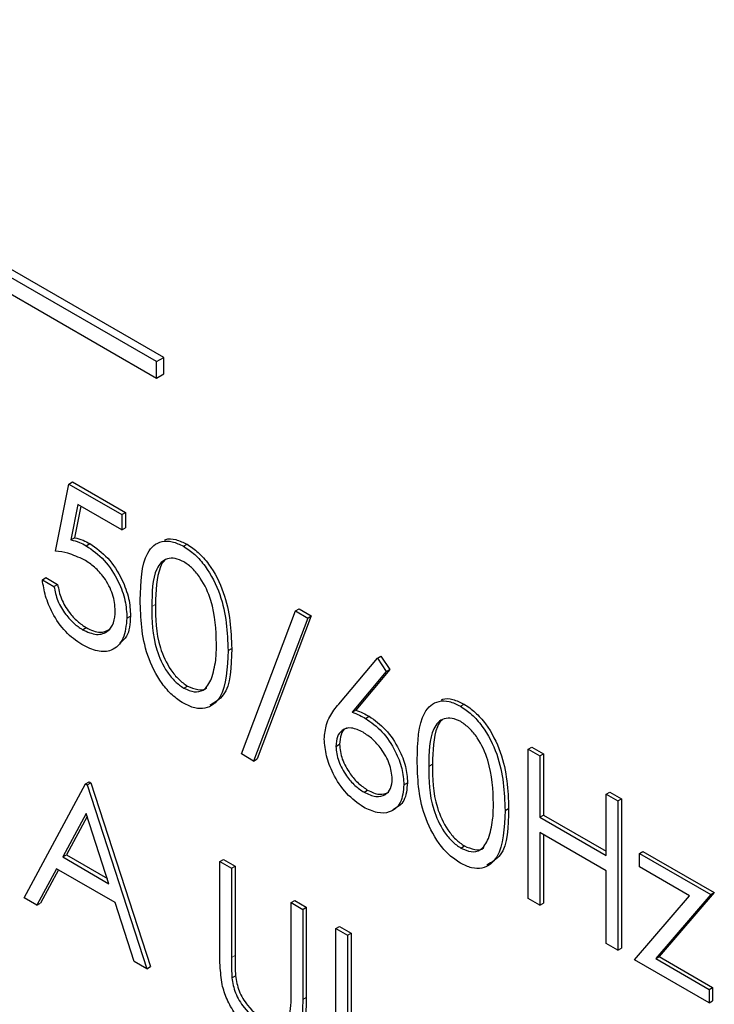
# Paper-space layout 'Blatt4' of a CAD drawing. Header units: millimetres. Extents: x 5 to 418, y 2 to 292.
# Tile 37 of 118: x 116.08 to 117.22, y 190.6 to 192.22. Entities that reach past the tile are written whole.
import ezdxf

# ---------------------------------------------------------------- set-up
doc = ezdxf.new("R2010")
doc.units = ezdxf.units.MM

psp = doc.layouts.new('Blatt4')

# ---------------------------------------------------------------- linework, layer by layer
at = {"color": 7, "linetype": 'Continuous', "lineweight": 25}
for p, q in [((116.3205, 191.6659), (113.7277, 193.1626)), ((116.3087, 191.6591), (113.716, 193.1558)), ((113.716, 193.1286), (116.3087, 191.6319)), ((116.3087, 191.6591), (116.3205, 191.6659)), ((116.3087, 191.6319), (116.3087, 191.6591)), ((116.3205, 191.6387), (116.3205, 191.6659)), ((116.3087, 191.6319), (116.3205, 191.6387)), ((116.1433, 191.3483), (116.1651, 191.4582)), ((116.1651, 191.4582), (116.1709, 191.4616)), ((116.1651, 191.4582), (116.2521, 191.408)), ((116.1709, 191.4616), (116.258, 191.4114)), ((116.1799, 191.4245), (116.1685, 191.3667)), ((116.1846, 191.4218), (116.1744, 191.3701)), ((116.2521, 191.3829), (116.1799, 191.4245)), ((116.2521, 191.408), (116.258, 191.4114)), ((116.2521, 191.408), (116.2521, 191.3829)), ((116.258, 191.4114), (116.258, 191.3863)), ((116.2521, 191.3829), (116.258, 191.3863)), ((116.1685, 191.3667), (116.1744, 191.3701)), ((116.1935, 191.357), (116.1994, 191.3604)), ((116.3529, 191.356), (116.3588, 191.3594)), ((116.1215, 191.3012), (116.1274, 191.3046)), ((116.1274, 191.3046), (116.1465, 191.2936)), ((116.1215, 191.3012), (116.1406, 191.2902)), ((116.1406, 191.2902), (116.1465, 191.2936)), ((116.2602, 191.2383), (116.2661, 191.2417)), ((116.4479, 191.0154), (116.5366, 191.25)), ((116.5567, 191.2384), (116.468, 191.0038)), ((116.5626, 191.2418), (116.4738, 191.0073)), ((116.5366, 191.25), (116.5425, 191.2534)), ((116.5366, 191.25), (116.5567, 191.2384)), ((116.5425, 191.2534), (116.5626, 191.2418)), ((116.5567, 191.2384), (116.5626, 191.2418)), ((116.1874, 191.2192), (116.1933, 191.2226)), ((116.4261, 191.1849), (116.432, 191.1883)), ((116.6709, 191.1725), (116.6768, 191.1759)), ((116.6768, 191.1759), (116.6915, 191.1541)), ((116.6076, 191.0972), (116.6709, 191.1725)), ((116.6709, 191.1725), (116.6856, 191.1507)), ((116.6856, 191.1507), (116.6295, 191.0841)), ((116.6915, 191.1541), (116.6354, 191.0875)), ((116.6856, 191.1507), (116.6915, 191.1541)), ((116.3536, 191.1233), (116.3595, 191.1267)), ((116.8071, 191.0939), (116.813, 191.0973)), ((116.6295, 191.0841), (116.6354, 191.0875)), ((116.6515, 191.0738), (116.6574, 191.0772)), ((116.6029, 191.0279), (116.6088, 191.0313)), ((116.468, 191.0038), (116.4479, 191.0154)), ((116.9184, 191.0233), (116.9243, 191.0267)), ((116.9184, 191.0233), (116.9374, 191.0123)), ((116.9184, 190.7784), (116.9184, 191.0233)), ((116.9243, 191.0267), (116.9433, 191.0157)), ((116.9374, 191.0123), (116.9433, 191.0157)), ((116.9374, 191.0123), (116.9374, 190.9118)), ((116.9433, 191.0157), (116.9433, 190.9152)), ((116.468, 191.0038), (116.4738, 191.0073)), ((116.0916, 190.7793), (116.1922, 190.9662)), ((116.1922, 190.9662), (116.1981, 190.9696)), ((116.1922, 190.9662), (116.195, 190.9646)), ((116.195, 190.9646), (116.2009, 190.968)), ((116.195, 190.9646), (116.2929, 190.6632)), ((116.1981, 190.9696), (116.2009, 190.968)), ((116.2009, 190.968), (116.2988, 190.6666)), ((116.7144, 190.9649), (116.7203, 190.9683)), ((116.6491, 190.9526), (116.655, 190.956)), ((117.0462, 190.9495), (117.0521, 190.9529)), ((117.0462, 190.849), (117.0462, 190.9495)), ((117.0462, 190.9495), (117.0653, 190.9385)), ((117.0521, 190.9529), (117.0711, 190.9419)), ((117.0653, 190.9385), (117.0711, 190.9419)), ((117.0653, 190.9385), (117.0653, 190.6936)), ((117.0711, 190.9419), (117.0711, 190.697)), ((116.1934, 190.9178), (116.155, 190.8464)), ((116.2308, 190.8026), (116.1934, 190.9178)), ((116.8803, 190.9227), (116.8862, 190.9261)), ((116.9374, 190.9118), (116.9433, 190.9152)), ((116.9433, 190.9152), (117.0462, 190.8558)), ((116.1949, 190.9131), (116.1609, 190.8498)), ((116.9374, 190.9118), (117.0462, 190.849)), ((117.0462, 190.8239), (116.9374, 190.8867)), ((116.9374, 190.8867), (116.9374, 190.7674)), ((116.9433, 190.8833), (116.9433, 190.7708)), ((116.8077, 190.8611), (116.8136, 190.8645)), ((117.1006, 190.8522), (117.1065, 190.8556)), ((117.1006, 190.8522), (117.2176, 190.7847)), ((117.1006, 190.8302), (117.1006, 190.8522)), ((117.1065, 190.8556), (117.2234, 190.7881)), ((116.155, 190.8464), (116.1609, 190.8498)), ((116.155, 190.8464), (116.2308, 190.8026)), ((116.1609, 190.8498), (116.2281, 190.811)), ((116.4125, 190.839), (116.4184, 190.8424)), ((116.4125, 190.839), (116.4316, 190.828)), ((116.4125, 190.6911), (116.4125, 190.839)), ((116.4184, 190.8424), (116.4375, 190.8314)), ((116.1447, 190.8272), (116.1124, 190.7673)), ((116.1478, 190.8254), (116.1183, 190.7707)), ((116.2408, 190.7717), (116.1447, 190.8272)), ((116.4316, 190.828), (116.4375, 190.8314)), ((116.4316, 190.828), (116.4316, 190.6813)), ((116.4375, 190.8314), (116.4375, 190.6847)), ((117.0462, 190.7046), (117.0462, 190.8239)), ((117.1827, 190.7828), (117.1006, 190.8302)), ((117.2234, 190.7881), (117.1333, 190.6831)), ((117.2176, 190.7847), (117.2234, 190.7881)), ((116.1124, 190.7673), (116.0916, 190.7793)), ((116.1124, 190.7673), (116.1183, 190.7707)), ((116.2722, 190.6751), (116.2408, 190.7717)), ((116.5295, 190.7715), (116.5354, 190.7749)), ((116.5295, 190.6247), (116.5295, 190.7715)), ((116.5295, 190.7715), (116.5485, 190.7605)), ((116.5354, 190.7749), (116.5544, 190.7639)), ((116.9374, 190.7674), (116.9184, 190.7784)), ((116.9374, 190.7674), (116.9433, 190.7708)), ((117.0925, 190.6779), (117.1827, 190.7828)), ((117.2176, 190.7847), (117.1274, 190.6797)), ((116.5485, 190.7605), (116.5544, 190.7639)), ((116.5485, 190.7605), (116.5485, 190.6126)), ((116.5544, 190.7639), (116.5544, 190.616)), ((116.6029, 190.7291), (116.6088, 190.7325)), ((116.6029, 190.7291), (116.622, 190.7181)), ((116.6029, 190.4842), (116.6029, 190.7291)), ((116.6088, 190.7325), (116.6278, 190.7215)), ((116.622, 190.7181), (116.6278, 190.7215)), ((116.6278, 190.7215), (116.6278, 190.5017)), ((116.622, 190.7181), (116.622, 190.4983)), ((117.0653, 190.6936), (117.0462, 190.7046)), ((117.0653, 190.6936), (117.0711, 190.697)), ((116.2929, 190.6632), (116.2722, 190.6751)), ((117.2148, 190.6072), (117.0925, 190.6779)), ((117.1274, 190.6797), (117.1333, 190.6831)), ((117.1274, 190.6797), (117.2148, 190.6292)), ((117.1333, 190.6831), (117.2207, 190.6326)), ((116.2929, 190.6632), (116.2988, 190.6666)), ((116.4324, 190.6482), (116.4383, 190.6516)), ((117.2148, 190.6292), (117.2207, 190.6326)), ((117.2148, 190.6292), (117.2148, 190.6072)), ((117.2207, 190.6326), (117.2207, 190.6106)), ((117.2148, 190.6072), (117.2207, 190.6106))]:
    psp.add_line(p, q, dxfattribs=at)
at = {"color": 7, "linetype": 'Continuous', "lineweight": 18}
for p, q in [((116.301, 191.2572), (116.3069, 191.2606)), ((116.7552, 190.995), (116.7611, 190.9984)), ((116.4316, 190.6813), (116.4375, 190.6847)), ((116.5485, 190.6126), (116.5544, 190.616))]:
    psp.add_line(p, q, dxfattribs=at)
at = {"color": 7, "linetype": 'Continuous', "lineweight": 25}
for points, knots in [([(116.1744, 191.3701), (116.179, 191.3689), (116.1872, 191.3668), (116.1956, 191.3624), (116.1994, 191.3604)], [0, 0, 0, 0, 0.560064, 1, 1, 1, 1]), ([(116.3221, 191.3665), (116.3227, 191.3667), (116.3277, 191.3693), (116.3404, 191.3681), (116.3527, 191.3623), (116.3588, 191.3594)], [0, 0, 0, 0, 0.057969, 0.529028, 1, 1, 1, 1]), ([(116.1685, 191.3667), (116.1731, 191.3655), (116.1813, 191.3634), (116.1898, 191.359), (116.1935, 191.357)], [0, 0, 0, 0, 0.560064, 1, 1, 1, 1]), ([(116.1935, 191.357), (116.2036, 191.3499), (116.2239, 191.3357), (116.2462, 191.3008), (116.2586, 191.2668), (116.2597, 191.2478), (116.2602, 191.2383)], [0, 0, 0, 0, 0.279688, 0.559025, 0.779292, 1, 1, 1, 1]), ([(116.1994, 191.3604), (116.2095, 191.3533), (116.2298, 191.3391), (116.2521, 191.3042), (116.2645, 191.2702), (116.2656, 191.2512), (116.2661, 191.2417)], [0, 0, 0, 0, 0.279688, 0.559025, 0.779292, 1, 1, 1, 1]), ([(116.282, 191.2681), (116.2828, 191.2969), (116.2838, 191.3329), (116.3036, 191.3583), (116.3174, 191.365), (116.3343, 191.365), (116.3467, 191.359), (116.3529, 191.356)], [0, 0, 0, 0, 0.498702, 0.624177, 0.749467, 0.874745, 1, 1, 1, 1]), ([(116.3529, 191.356), (116.3592, 191.3519), (116.3717, 191.3435), (116.3944, 191.3176), (116.4231, 191.2602), (116.4249, 191.215), (116.4261, 191.1849)], [0, 0, 0, 0, 0.1256, 0.251197, 0.500581, 1, 1, 1, 1]), ([(116.3588, 191.3594), (116.3651, 191.3553), (116.3775, 191.3469), (116.4003, 191.321), (116.429, 191.2636), (116.4308, 191.2184), (116.432, 191.1883)], [0, 0, 0, 0, 0.1256, 0.251197, 0.500581, 1, 1, 1, 1]), ([(116.19, 191.3339), (116.1811, 191.338), (116.165, 191.3453), (116.1499, 191.3474), (116.1433, 191.3483)], [0, 0, 0, 0, 0.5594162, 1, 1, 1, 1]), ([(116.3536, 191.3306), (116.3487, 191.3328), (116.339, 191.3373), (116.3261, 191.3361), (116.3158, 191.33), (116.3017, 191.3083), (116.3013, 191.2799), (116.301, 191.2572)], [0, 0, 0, 0, 0.125139, 0.250418, 0.375519, 0.500847, 1, 1, 1, 1]), ([(116.2412, 191.2503), (116.2404, 191.2592), (116.2388, 191.277), (116.2246, 191.3037), (116.2073, 191.3228), (116.1958, 191.3302), (116.19, 191.3339)], [0, 0, 0, 0, 0.279539, 0.558617, 0.779047, 1, 1, 1, 1]), ([(116.3224, 191.3328), (116.3224, 191.3327), (116.3189, 191.3307), (116.3085, 191.3102), (116.3076, 191.2827), (116.3069, 191.2606)], [0, 0, 0, 0, 0.004517, 0.204302, 1, 1, 1, 1]), ([(116.4071, 191.196), (116.4063, 191.2192), (116.4051, 191.254), (116.3853, 191.2991), (116.3681, 191.3204), (116.3584, 191.3272), (116.3536, 191.3306)], [0, 0, 0, 0, 0.500072, 0.749021, 0.874598, 1, 1, 1, 1]), ([(116.1863, 191.1947), (116.1772, 191.2011), (116.159, 191.2137), (116.1384, 191.2443), (116.1257, 191.2745), (116.1229, 191.2923), (116.1215, 191.3012)], [0, 0, 0, 0, 0.2796245, 0.5590192, 0.7793803, 1, 1, 1, 1]), ([(116.1406, 191.2902), (116.1422, 191.2823), (116.1455, 191.2666), (116.1585, 191.2451), (116.1729, 191.229), (116.1825, 191.2225), (116.1874, 191.2192)], [0, 0, 0, 0, 0.28005, 0.559166, 0.779583, 1, 1, 1, 1]), ([(116.1465, 191.2936), (116.1481, 191.2857), (116.1514, 191.27), (116.1643, 191.2485), (116.1788, 191.2324), (116.1884, 191.2259), (116.1933, 191.2226)], [0, 0, 0, 0, 0.28005, 0.559166, 0.779583, 1, 1, 1, 1]), ([(116.3529, 191.0985), (116.3467, 191.1027), (116.3343, 191.111), (116.3118, 191.1368), (116.284, 191.1941), (116.2828, 191.2385), (116.282, 191.2681)], [0, 0, 0, 0, 0.125551, 0.25109, 0.50025, 1, 1, 1, 1]), ([(116.301, 191.2572), (116.3012, 191.2342), (116.3014, 191.1998), (116.3218, 191.1546), (116.339, 191.1335), (116.3487, 191.1267), (116.3536, 191.1233)], [0, 0, 0, 0, 0.500291, 0.749086, 0.874606, 1, 1, 1, 1]), ([(116.3069, 191.2606), (116.3071, 191.2376), (116.3073, 191.2032), (116.3277, 191.158), (116.3449, 191.1369), (116.3546, 191.1301), (116.3595, 191.1267)], [0, 0, 0, 0, 0.500291, 0.749086, 0.874606, 1, 1, 1, 1]), ([(116.2602, 191.2383), (116.259, 191.2263), (116.2565, 191.2024), (116.2375, 191.1838), (116.2123, 191.182), (116.1949, 191.1905), (116.1863, 191.1947)], [0, 0, 0, 0, 0.279864, 0.559271, 0.779424, 1, 1, 1, 1]), ([(116.1874, 191.2192), (116.1953, 191.2157), (116.2112, 191.2087), (116.2289, 191.2152), (116.2397, 191.2295), (116.2407, 191.2433), (116.2412, 191.2503)], [0, 0, 0, 0, 0.279617, 0.559357, 0.779559, 1, 1, 1, 1]), ([(116.2661, 191.2417), (116.2653, 191.2292), (116.2641, 191.2094), (116.2527, 191.2007), (116.2487, 191.1975)], [0, 0, 0, 0, 0.639095, 1, 1, 1, 1]), ([(116.1933, 191.2226), (116.2013, 191.2188), (116.2159, 191.212), (116.2266, 191.2174), (116.2313, 191.2197)], [0, 0, 0, 0, 0.55391, 1, 1, 1, 1]), ([(116.3991, 191.1391), (116.4018, 191.1488), (116.4066, 191.1662), (116.4069, 191.1869), (116.4071, 191.196)], [0, 0, 0, 0, 0.559599, 1, 1, 1, 1]), ([(116.4261, 191.1849), (116.425, 191.1562), (116.4232, 191.1132), (116.3943, 191.0892), (116.3716, 191.0895), (116.3592, 191.0955), (116.3529, 191.0985)], [0, 0, 0, 0, 0.499407, 0.748743, 0.874372, 1, 1, 1, 1]), ([(116.432, 191.1883), (116.4314, 191.1584), (116.4305, 191.1149), (116.4044, 191.1001), (116.3962, 191.0954)], [0, 0, 0, 0, 0.68684, 1, 1, 1, 1]), ([(116.3536, 191.1233), (116.3594, 191.1208), (116.3709, 191.1158), (116.3889, 191.1194), (116.3952, 191.1316), (116.3991, 191.1391)], [0, 0, 0, 0, 0.280257, 0.560781, 1, 1, 1, 1]), ([(116.3595, 191.1267), (116.3651, 191.1244), (116.3764, 191.1198), (116.388, 191.1198), (116.3911, 191.1239), (116.3912, 191.124)], [0, 0, 0, 0, 0.492383, 0.985234, 1, 1, 1, 1]), ([(116.5839, 191.0398), (116.5846, 191.0481), (116.5859, 191.0618), (116.5926, 191.0766), (116.5996, 191.0875), (116.6049, 191.094), (116.6076, 191.0972)], [0, 0, 0, 0, 0.339374, 0.559486, 0.779731, 1, 1, 1, 1]), ([(116.7362, 191.0059), (116.737, 191.0347), (116.738, 191.0707), (116.7578, 191.0961), (116.7716, 191.1028), (116.7885, 191.1028), (116.8009, 191.0969), (116.8071, 191.0939)], [0, 0, 0, 0, 0.498702, 0.624177, 0.749467, 0.874745, 1, 1, 1, 1]), ([(116.7763, 191.1043), (116.7769, 191.1046), (116.7819, 191.1071), (116.7946, 191.1059), (116.8069, 191.1001), (116.813, 191.0973)], [0, 0, 0, 0, 0.057969, 0.529028, 1, 1, 1, 1]), ([(116.8071, 191.0939), (116.8133, 191.0897), (116.8258, 191.0813), (116.8486, 191.0554), (116.8773, 190.998), (116.8791, 190.9528), (116.8803, 190.9227)], [0, 0, 0, 0, 0.1256, 0.251197, 0.500581, 1, 1, 1, 1]), ([(116.813, 191.0973), (116.8192, 191.0931), (116.8317, 191.0847), (116.8545, 191.0588), (116.8832, 191.0014), (116.885, 190.9562), (116.8862, 190.9261)], [0, 0, 0, 0, 0.1256, 0.251197, 0.500581, 1, 1, 1, 1]), ([(116.6295, 191.0841), (116.6336, 191.0825), (116.6409, 191.0796), (116.6482, 191.0755), (116.6515, 191.0738)], [0, 0, 0, 0, 0.55991, 1, 1, 1, 1]), ([(116.6354, 191.0875), (116.6395, 191.0859), (116.6468, 191.083), (116.6541, 191.079), (116.6574, 191.0772)], [0, 0, 0, 0, 0.55991, 1, 1, 1, 1]), ([(116.6574, 191.0772), (116.6667, 191.0706), (116.6853, 191.0574), (116.7059, 191.0258), (116.7185, 190.9946), (116.7197, 190.9771), (116.7203, 190.9683)], [0, 0, 0, 0, 0.279638, 0.559326, 0.779527, 1, 1, 1, 1]), ([(116.6515, 191.0738), (116.6608, 191.0672), (116.6794, 191.054), (116.7001, 191.0224), (116.7126, 190.9912), (116.7138, 190.9737), (116.7144, 190.9649)], [0, 0, 0, 0, 0.279638, 0.559326, 0.779527, 1, 1, 1, 1]), ([(116.8077, 191.0684), (116.8029, 191.0706), (116.7931, 191.0751), (116.7802, 191.0739), (116.77, 191.0678), (116.7559, 191.0461), (116.7555, 191.0177), (116.7552, 190.995)], [0, 0, 0, 0, 0.125139, 0.250418, 0.375519, 0.500847, 1, 1, 1, 1]), ([(116.7766, 191.0706), (116.7765, 191.0705), (116.7731, 191.0685), (116.7627, 191.048), (116.7618, 191.0205), (116.7611, 190.9984)], [0, 0, 0, 0, 0.004517, 0.204302, 1, 1, 1, 1]), ([(116.8613, 190.9338), (116.8605, 190.957), (116.8593, 190.9918), (116.8395, 191.0369), (116.8223, 191.0582), (116.8126, 191.065), (116.8077, 191.0684)], [0, 0, 0, 0, 0.500072, 0.749021, 0.874598, 1, 1, 1, 1]), ([(116.6475, 191.051), (116.641, 191.054), (116.6281, 191.0602), (116.6133, 191.0559), (116.6043, 191.0446), (116.6034, 191.0335), (116.6029, 191.0279)], [0, 0, 0, 0, 0.280127, 0.559515, 0.779719, 1, 1, 1, 1]), ([(116.6213, 191.0579), (116.6205, 191.0578), (116.6156, 191.0568), (116.6104, 191.0476), (116.6093, 191.0367), (116.6088, 191.0313)], [0, 0, 0, 0, 0.081817, 0.540829, 1, 1, 1, 1]), ([(116.6954, 190.9745), (116.6944, 190.9828), (116.6924, 190.9993), (116.6785, 191.0228), (116.6632, 191.0406), (116.6527, 191.0475), (116.6475, 191.051)], [0, 0, 0, 0, 0.278754, 0.558605, 0.779147, 1, 1, 1, 1]), ([(116.6481, 190.9281), (116.6386, 190.9349), (116.6197, 190.9485), (116.5982, 190.9807), (116.5861, 191.0127), (116.5846, 191.0308), (116.5839, 191.0398)], [0, 0, 0, 0, 0.27967, 0.559085, 0.779558, 1, 1, 1, 1]), ([(116.6088, 191.0313), (116.6097, 191.0233), (116.6115, 191.0071), (116.6248, 190.984), (116.6397, 190.9662), (116.6499, 190.9594), (116.655, 190.956)], [0, 0, 0, 0, 0.279059, 0.55882, 0.779303, 1, 1, 1, 1]), ([(116.6029, 191.0279), (116.6038, 191.0199), (116.6056, 191.0037), (116.6189, 190.9806), (116.6338, 190.9628), (116.644, 190.956), (116.6491, 190.9526)], [0, 0, 0, 0, 0.279059, 0.55882, 0.779303, 1, 1, 1, 1]), ([(116.8071, 190.8363), (116.8009, 190.8405), (116.7885, 190.8488), (116.766, 190.8746), (116.7381, 190.9319), (116.737, 190.9763), (116.7362, 191.0059)], [0, 0, 0, 0, 0.125551, 0.25109, 0.50025, 1, 1, 1, 1]), ([(116.7611, 190.9984), (116.7613, 190.9755), (116.7615, 190.941), (116.7819, 190.8958), (116.7991, 190.8747), (116.8088, 190.8679), (116.8136, 190.8645)], [0, 0, 0, 0, 0.500291, 0.749086, 0.874606, 1, 1, 1, 1]), ([(116.7552, 190.995), (116.7554, 190.9721), (116.7556, 190.9376), (116.776, 190.8924), (116.7932, 190.8713), (116.8029, 190.8645), (116.8077, 190.8611)], [0, 0, 0, 0, 0.500291, 0.749086, 0.874606, 1, 1, 1, 1]), ([(116.7144, 190.9649), (116.7133, 190.9543), (116.7111, 190.9331), (116.693, 190.9188), (116.6709, 190.9174), (116.6557, 190.9245), (116.6481, 190.9281)], [0, 0, 0, 0, 0.279631, 0.55896, 0.779478, 1, 1, 1, 1]), ([(116.6491, 190.9526), (116.6557, 190.9496), (116.6687, 190.9436), (116.6838, 190.9474), (116.6938, 190.9577), (116.6948, 190.9689), (116.6954, 190.9745)], [0, 0, 0, 0, 0.280018, 0.559853, 0.779987, 1, 1, 1, 1]), ([(116.7203, 190.9683), (116.7193, 190.9575), (116.7173, 190.936), (116.7035, 190.9279), (116.6966, 190.9239)], [0, 0, 0, 0, 0.5033688, 1, 1, 1, 1]), ([(116.655, 190.956), (116.6616, 190.9529), (116.6746, 190.9467), (116.6846, 190.9506), (116.6896, 190.9525)], [0, 0, 0, 0, 0.507059, 1, 1, 1, 1]), ([(116.8532, 190.8769), (116.856, 190.8866), (116.8608, 190.904), (116.8611, 190.9247), (116.8613, 190.9338)], [0, 0, 0, 0, 0.559599, 1, 1, 1, 1]), ([(116.8803, 190.9227), (116.8791, 190.894), (116.8774, 190.851), (116.8485, 190.827), (116.8258, 190.8273), (116.8133, 190.8333), (116.8071, 190.8363)], [0, 0, 0, 0, 0.4994065, 0.7487427, 0.8743724, 1, 1, 1, 1]), ([(116.8862, 190.9261), (116.8856, 190.8962), (116.8847, 190.8527), (116.8586, 190.8379), (116.8504, 190.8332)], [0, 0, 0, 0, 0.68684, 1, 1, 1, 1]), ([(116.8077, 190.8611), (116.8135, 190.8586), (116.8251, 190.8536), (116.843, 190.8572), (116.8494, 190.8694), (116.8532, 190.8769)], [0, 0, 0, 0, 0.280257, 0.560781, 1, 1, 1, 1]), ([(116.8136, 190.8645), (116.8193, 190.8622), (116.8306, 190.8576), (116.8422, 190.8576), (116.8453, 190.8617), (116.8454, 190.8619)], [0, 0, 0, 0, 0.492383, 0.985234, 1, 1, 1, 1]), ([(116.4163, 190.6373), (116.415, 190.6476), (116.4125, 190.6661), (116.4125, 190.6835), (116.4125, 190.6911)], [0, 0, 0, 0, 0.559499, 1, 1, 1, 1]), ([(116.4316, 190.6813), (116.4316, 190.6752), (116.4315, 190.6643), (116.4322, 190.6531), (116.4324, 190.6482)], [0, 0, 0, 0, 0.560124, 1, 1, 1, 1]), ([(116.4375, 190.6847), (116.4375, 190.6786), (116.4374, 190.6677), (116.438, 190.6565), (116.4383, 190.6516)], [0, 0, 0, 0, 0.560124, 1, 1, 1, 1]), ([(116.4324, 190.6482), (116.4338, 190.6399), (116.4365, 190.6234), (116.4546, 190.5937), (116.4713, 190.5809), (116.4816, 190.5731)], [0, 0, 0, 0, 0.281057, 0.560821, 1, 1, 1, 1]), ([(116.4383, 190.6516), (116.4397, 190.6433), (116.4424, 190.6268), (116.4605, 190.5971), (116.4772, 190.5843), (116.4874, 190.5765)], [0, 0, 0, 0, 0.281057, 0.560821, 1, 1, 1, 1]), ([(116.4826, 190.5473), (116.4746, 190.5526), (116.4585, 190.5632), (116.4382, 190.5871), (116.4233, 190.6128), (116.4186, 190.6291), (116.4163, 190.6373)], [0, 0, 0, 0, 0.2802208, 0.5599142, 0.7799519, 1, 1, 1, 1]), ([(116.5273, 190.588), (116.5281, 190.5946), (116.5296, 190.6064), (116.5295, 190.6191), (116.5295, 190.6247)], [0, 0, 0, 0, 0.559624, 1, 1, 1, 1]), ([(116.5485, 190.6126), (116.5483, 190.599), (116.548, 190.5721), (116.5352, 190.5433), (116.5105, 190.5347), (116.4919, 190.5431), (116.4826, 190.5473)], [0, 0, 0, 0, 0.281655, 0.560111, 0.78008, 1, 1, 1, 1]), ([(116.5544, 190.616), (116.5541, 190.6027), (116.5536, 190.5762), (116.5437, 190.5484), (116.5298, 190.5456), (116.5257, 190.5447)], [0, 0, 0, 0, 0.4156701, 0.8266196, 1, 1, 1, 1])]:
    psp.add_open_spline(points, degree=3, knots=knots, dxfattribs=at)

doc.saveas('drawing.dxf')
